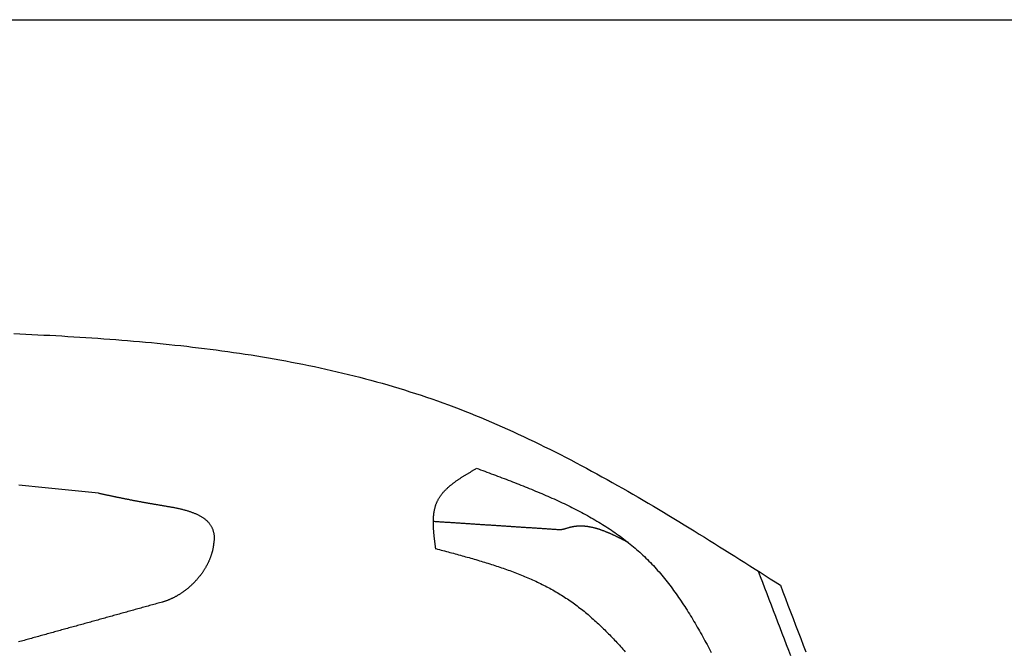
# Model space of a CAD drawing. Extents: x 715 to 7297, y 67 to 5910.
# Tile 66 of 90: x 5227 to 5822, y 2355 to 2737. Entities that reach past the tile are written whole.
import ezdxf

# ---------------------------------------------------------------- set-up
doc = ezdxf.new("R2010")
doc.units = 0
doc.layers.get('0').update_dxf_attribs({"linetype": 'CONTINUOUS'})
doc.layers.add('CAR', color=10, linetype='CONTINUOUS')

msp = doc.modelspace()

# ---------------------------------------------------------------- linework, layer by layer
msp.add_line((1171.672, 2737.271), (6251.55, 2737.271))
at = {"layer": 'CAR'}
for points in [[(5223.94, 2547.48, 0), (5227.57, 2547.32, 0), (5231.2, 2547.15, 0), (5234.84, 2546.98, 0), (5238.46, 2546.8, 0), (5242.09, 2546.61, 0), (5245.72, 2546.42, 0), (5249.34, 2546.23, 0), (5252.96, 2546.02, 0), (5256.58, 2545.81, 0), (5260.2, 2545.59, 0), (5263.81, 2545.37, 0), (5267.42, 2545.14, 0), (5271.03, 2544.9, 0), (5274.64, 2544.65, 0), (5278.24, 2544.39, 0), (5281.84, 2544.12, 0), (5285.44, 2543.85, 0), (5289.04, 2543.57, 0), (5292.63, 2543.27, 0), (5296.22, 2542.97, 0), (5299.8, 2542.66, 0), (5303.39, 2542.33, 0), (5306.97, 2542, 0), (5310.54, 2541.66, 0), (5314.11, 2541.3, 0), (5317.68, 2540.94, 0), (5321.25, 2540.56, 0), (5324.81, 2540.17, 0), (5328.37, 2539.77, 0), (5331.92, 2539.36, 0), (5335.47, 2538.94, 0), (5339.01, 2538.5, 0), (5342.56, 2538.05, 0), (5346.09, 2537.59, 0), (5349.63, 2537.11, 0), (5353.15, 2536.62, 0), (5356.68, 2536.12, 0), (5360.2, 2535.6, 0), (5363.71, 2535.07, 0), (5367.22, 2534.53, 0), (5370.73, 2533.97, 0), (5374.23, 2533.39, 0), (5377.72, 2532.8, 0), (5381.21, 2532.19, 0), (5384.7, 2531.57, 0), (5388.18, 2530.93, 0), (5391.65, 2530.28, 0), (5395.12, 2529.61, 0), (5398.59, 2528.92, 0), (5402.05, 2528.21, 0), (5405.5, 2527.49, 0), (5408.95, 2526.75, 0), (5412.39, 2526, 0), (5415.82, 2525.22, 0), (5419.25, 2524.43, 0), (5422.68, 2523.62, 0), (5426.1, 2522.79, 0), (5429.51, 2521.94, 0), (5432.91, 2521.07, 0), (5436.31, 2520.18, 0), (5439.7, 2519.28, 0), (5443.09, 2518.35, 0), (5446.47, 2517.4, 0), (5449.84, 2516.43, 0), (5453.21, 2515.44, 0), (5456.57, 2514.44, 0), (5459.92, 2513.4, 0), (5463.27, 2512.35, 0), (5466.61, 2511.28, 0), (5469.94, 2510.18, 0), (5473.26, 2509.07, 0), (5476.58, 2507.93, 0), (5479.89, 2506.76, 0), (5483.19, 2505.58, 0), (5486.49, 2504.37, 0), (5489.78, 2503.14, 0), (5493.06, 2501.89, 0), (5496.33, 2500.61, 0), (5499.6, 2499.31, 0), (5502.86, 2498, 0), (5506.11, 2496.66, 0), (5509.36, 2495.3, 0), (5512.6, 2493.92, 0), (5515.83, 2492.52, 0), (5519.06, 2491.1, 0), (5522.28, 2489.66, 0), (5525.49, 2488.21, 0), (5528.7, 2486.73, 0), (5531.9, 2485.24, 0), (5535.1, 2483.73, 0), (5538.29, 2482.2, 0), (5541.48, 2480.65, 0), (5544.66, 2479.09, 0), (5547.83, 2477.51, 0), (5551, 2475.92, 0), (5554.17, 2474.31, 0), (5557.33, 2472.69, 0), (5560.48, 2471.05, 0), (5563.63, 2469.39, 0), (5566.78, 2467.72, 0), (5569.92, 2466.04, 0), (5573.06, 2464.35, 0), (5576.19, 2462.64, 0), (5579.32, 2460.92, 0), (5582.44, 2459.18, 0), (5585.56, 2457.44, 0), (5588.68, 2455.68, 0), (5591.79, 2453.91, 0), (5594.9, 2452.13, 0), (5598.01, 2450.34, 0), (5601.11, 2448.54, 0), (5604.21, 2446.73, 0), (5607.31, 2444.91, 0), (5610.4, 2443.08, 0), (5613.49, 2441.24, 0), (5616.58, 2439.4, 0), (5619.67, 2437.54, 0), (5622.75, 2435.68, 0), (5625.83, 2433.81, 0), (5628.91, 2431.93, 0), (5631.98, 2430.05, 0), (5635.06, 2428.16, 0), (5638.13, 2426.26, 0), (5641.2, 2424.36, 0), (5644.27, 2422.45, 0), (5647.33, 2420.54, 0), (5650.4, 2418.63, 0), (5653.46, 2416.7, 0), (5656.52, 2414.78, 0), (5659.59, 2412.85, 0), (5662.65, 2410.92, 0), (5665.71, 2408.99, 0), (5668.76, 2407.05, 0), (5671.82, 2405.11, 0), (5674.88, 2403.17, 0), (5677.94, 2401.23, 0), (5680.99, 2399.28, 0), (5684.05, 2397.34, 0), (5687.11, 2395.4, 0)], [(5478.91, 2417.16, 0), (5478.86, 2417.56, 0), (5478.8, 2417.97, 0), (5478.75, 2418.38, 0), (5478.69, 2418.79, 0), (5478.64, 2419.19, 0), (5478.58, 2419.6, 0), (5478.53, 2420.01, 0), (5478.47, 2420.41, 0), (5478.42, 2420.82, 0), (5478.37, 2421.22, 0), (5478.32, 2421.63, 0), (5478.26, 2422.03, 0), (5478.21, 2422.44, 0), (5478.16, 2422.84, 0), (5478.12, 2423.25, 0), (5478.07, 2423.65, 0), (5478.02, 2424.05, 0), (5477.98, 2424.46, 0), (5477.93, 2424.86, 0), (5477.89, 2425.26, 0), (5477.85, 2425.66, 0), (5477.81, 2426.06, 0), (5477.77, 2426.46, 0), (5477.73, 2426.86, 0), (5477.7, 2427.25, 0), (5477.66, 2427.65, 0), (5477.63, 2428.05, 0), (5477.6, 2428.44, 0), (5477.57, 2428.84, 0), (5477.55, 2429.23, 0), (5477.52, 2429.62, 0), (5477.5, 2430.01, 0), (5477.48, 2430.4, 0), (5477.46, 2430.79, 0), (5477.45, 2431.18, 0), (5477.43, 2431.57, 0), (5477.42, 2431.95, 0), (5477.42, 2432.34, 0), (5477.41, 2432.72, 0), (5477.41, 2433.1, 0), (5477.41, 2433.48, 0), (5477.41, 2433.86, 0), (5477.41, 2434.24, 0), (5477.42, 2434.61, 0), (5477.43, 2434.99, 0), (5477.45, 2435.36, 0), (5477.47, 2435.73, 0), (5477.49, 2436.1, 0), (5477.51, 2436.47, 0), (5477.54, 2436.84, 0), (5477.57, 2437.21, 0), (5477.6, 2437.57, 0), (5477.64, 2437.93, 0), (5477.68, 2438.29, 0), (5477.73, 2438.65, 0), (5477.78, 2439.01, 0), (5477.83, 2439.36, 0), (5477.89, 2439.72, 0), (5477.95, 2440.07, 0), (5478.01, 2440.42, 0), (5478.08, 2440.76, 0), (5478.15, 2441.11, 0), (5478.23, 2441.45, 0), (5478.31, 2441.79, 0), (5478.4, 2442.13, 0), (5478.49, 2442.47, 0), (5478.58, 2442.8, 0), (5478.68, 2443.14, 0), (5478.78, 2443.47, 0), (5478.89, 2443.8, 0), (5479, 2444.12, 0), (5479.12, 2444.45, 0), (5479.24, 2444.77, 0), (5479.37, 2445.09, 0), (5479.5, 2445.4, 0), (5479.64, 2445.72, 0), (5479.78, 2446.03, 0), (5479.93, 2446.34, 0), (5480.09, 2446.64, 0), (5480.24, 2446.95, 0), (5480.41, 2447.25, 0), (5480.58, 2447.55, 0), (5480.75, 2447.84, 0), (5480.93, 2448.14, 0), (5481.11, 2448.43, 0), (5481.3, 2448.72, 0), (5481.49, 2449.01, 0), (5481.69, 2449.3, 0), (5481.89, 2449.58, 0), (5482.09, 2449.86, 0), (5482.3, 2450.14, 0), (5482.52, 2450.42, 0), (5482.73, 2450.69, 0), (5482.96, 2450.96, 0), (5483.18, 2451.24, 0), (5483.41, 2451.5, 0), (5483.65, 2451.77, 0), (5483.89, 2452.04, 0), (5484.13, 2452.3, 0), (5484.38, 2452.56, 0), (5484.63, 2452.82, 0), (5484.88, 2453.08, 0), (5485.14, 2453.34, 0), (5485.4, 2453.59, 0), (5485.66, 2453.84, 0), (5485.93, 2454.09, 0), (5486.2, 2454.34, 0), (5486.48, 2454.59, 0), (5486.75, 2454.84, 0), (5487.03, 2455.08, 0), (5487.32, 2455.33, 0), (5487.6, 2455.57, 0), (5487.89, 2455.81, 0), (5488.19, 2456.05, 0), (5488.48, 2456.29, 0), (5488.78, 2456.52, 0), (5489.08, 2456.76, 0), (5489.39, 2456.99, 0), (5489.69, 2457.22, 0), (5490, 2457.46, 0), (5490.31, 2457.69, 0), (5490.63, 2457.91, 0), (5490.94, 2458.14, 0), (5491.26, 2458.37, 0), (5491.58, 2458.59, 0), (5491.91, 2458.82, 0), (5492.23, 2459.04, 0), (5492.56, 2459.27, 0), (5492.89, 2459.49, 0), (5493.22, 2459.71, 0), (5493.55, 2459.93, 0), (5493.88, 2460.15, 0), (5494.22, 2460.37, 0), (5494.56, 2460.58, 0), (5494.9, 2460.8, 0), (5495.24, 2461.02, 0), (5495.58, 2461.23, 0), (5495.92, 2461.45, 0), (5496.27, 2461.66, 0), (5496.62, 2461.87, 0), (5496.96, 2462.09, 0), (5497.31, 2462.3, 0), (5497.66, 2462.51, 0), (5498.01, 2462.72, 0), (5498.36, 2462.93, 0), (5498.72, 2463.14, 0), (5499.07, 2463.35, 0), (5499.42, 2463.56, 0), (5499.78, 2463.77, 0), (5500.13, 2463.98, 0), (5500.49, 2464.19, 0), (5500.85, 2464.4, 0), (5501.2, 2464.6, 0), (5501.56, 2464.81, 0), (5501.92, 2465.02, 0), (5502.28, 2465.23, 0), (5502.64, 2465.44, 0), (5502.99, 2465.64, 0), (5503.35, 2465.85, 0)], [(5503.35, 2466.12, 0), (5504.64, 2465.64, 0), (5505.94, 2465.16, 0), (5507.23, 2464.68, 0), (5508.52, 2464.2, 0), (5509.81, 2463.72, 0), (5511.1, 2463.24, 0), (5512.39, 2462.75, 0), (5513.68, 2462.27, 0), (5514.97, 2461.79, 0), (5516.25, 2461.3, 0), (5517.54, 2460.82, 0), (5518.83, 2460.33, 0), (5520.11, 2459.84, 0), (5521.39, 2459.35, 0), (5522.67, 2458.86, 0), (5523.95, 2458.37, 0), (5525.23, 2457.88, 0), (5526.51, 2457.38, 0), (5527.78, 2456.88, 0), (5529.06, 2456.38, 0), (5530.33, 2455.88, 0), (5531.6, 2455.37, 0), (5532.87, 2454.87, 0), (5534.13, 2454.36, 0), (5535.39, 2453.85, 0), (5536.65, 2453.33, 0), (5537.91, 2452.81, 0), (5539.16, 2452.29, 0), (5540.42, 2451.77, 0), (5541.67, 2451.24, 0), (5542.91, 2450.71, 0), (5544.15, 2450.18, 0), (5545.39, 2449.65, 0), (5546.63, 2449.11, 0), (5547.87, 2448.56, 0), (5549.1, 2448.01, 0), (5550.32, 2447.46, 0), (5551.54, 2446.91, 0), (5552.76, 2446.35, 0), (5553.98, 2445.79, 0), (5555.19, 2445.22, 0), (5556.4, 2444.65, 0), (5557.6, 2444.07, 0), (5558.8, 2443.49, 0), (5559.99, 2442.9, 0), (5561.19, 2442.31, 0), (5562.37, 2441.72, 0), (5563.55, 2441.12, 0), (5564.73, 2440.51, 0), (5565.9, 2439.9, 0), (5567.07, 2439.28, 0), (5568.23, 2438.66, 0), (5569.39, 2438.03, 0), (5570.54, 2437.4, 0), (5571.68, 2436.76, 0), (5572.82, 2436.12, 0), (5573.96, 2435.47, 0), (5575.09, 2434.81, 0), (5576.21, 2434.15, 0), (5577.33, 2433.48, 0), (5578.44, 2432.8, 0), (5579.55, 2432.12, 0), (5580.65, 2431.43, 0), (5581.74, 2430.73, 0), (5582.83, 2430.03, 0), (5583.91, 2429.32, 0), (5584.99, 2428.61, 0), (5586.06, 2427.88, 0), (5587.12, 2427.15, 0), (5588.17, 2426.41, 0), (5589.22, 2425.67, 0), (5590.26, 2424.91, 0), (5591.3, 2424.15, 0), (5592.33, 2423.38, 0), (5593.34, 2422.61, 0), (5594.36, 2421.82, 0), (5595.36, 2421.03, 0), (5596.36, 2420.23, 0), (5597.35, 2419.42, 0), (5598.33, 2418.6, 0), (5599.31, 2417.77, 0), (5600.27, 2416.94, 0), (5601.23, 2416.09, 0), (5602.18, 2415.24, 0), (5603.12, 2414.38, 0), (5604.06, 2413.51, 0), (5604.98, 2412.63, 0), (5605.9, 2411.74, 0), (5606.81, 2410.84, 0), (5607.7, 2409.93, 0), (5608.6, 2409.01, 0), (5609.48, 2408.09, 0), (5610.36, 2407.15, 0), (5611.22, 2406.21, 0), (5612.08, 2405.26, 0), (5612.94, 2404.3, 0), (5613.78, 2403.33, 0), (5614.62, 2402.35, 0), (5615.45, 2401.37, 0), (5616.27, 2400.38, 0), (5617.09, 2399.38, 0), (5617.9, 2398.37, 0), (5618.7, 2397.36, 0), (5619.5, 2396.34, 0), (5620.29, 2395.31, 0), (5621.07, 2394.27, 0), (5621.85, 2393.23, 0), (5622.62, 2392.18, 0), (5623.38, 2391.13, 0), (5624.14, 2390.06, 0), (5624.89, 2389, 0), (5625.64, 2387.92, 0), (5626.38, 2386.84, 0), (5627.12, 2385.75, 0), (5627.85, 2384.66, 0), (5628.57, 2383.56, 0), (5629.29, 2382.46, 0), (5630.01, 2381.35, 0), (5630.72, 2380.23, 0), (5631.43, 2379.11, 0), (5632.13, 2377.99, 0), (5632.82, 2376.86, 0), (5633.52, 2375.73, 0), (5634.2, 2374.59, 0), (5634.89, 2373.44, 0), (5635.57, 2372.29, 0), (5636.24, 2371.14, 0), (5636.92, 2369.98, 0), (5637.59, 2368.82, 0), (5638.25, 2367.66, 0), (5638.91, 2366.49, 0), (5639.57, 2365.32, 0), (5640.22, 2364.14, 0), (5640.88, 2362.96, 0), (5641.53, 2361.78, 0), (5642.17, 2360.6, 0), (5642.81, 2359.41, 0), (5643.46, 2358.22, 0), (5644.09, 2357.02, 0), (5644.73, 2355.83, 0), (5645.36, 2354.63, 0)], [(5275.01, 2451.01, 0), (5258.94, 2452.61, 0), (5242.86, 2454.21, 0), (5226.79, 2455.8, 0)], [(5275.01, 2451.01, 0), (5275.38, 2450.93, 0), (5275.75, 2450.86, 0), (5276.12, 2450.78, 0), (5276.49, 2450.7, 0), (5276.85, 2450.62, 0), (5277.22, 2450.54, 0), (5277.59, 2450.46, 0), (5277.96, 2450.38, 0), (5278.33, 2450.31, 0), (5278.7, 2450.23, 0), (5279.07, 2450.15, 0), (5279.43, 2450.07, 0), (5279.8, 2449.99, 0), (5280.17, 2449.91, 0), (5280.54, 2449.84, 0), (5280.91, 2449.76, 0), (5281.28, 2449.68, 0), (5281.66, 2449.6, 0), (5282.03, 2449.52, 0), (5282.4, 2449.45, 0), (5282.77, 2449.37, 0), (5283.14, 2449.29, 0), (5283.52, 2449.21, 0), (5283.89, 2449.13, 0), (5284.27, 2449.05, 0), (5284.64, 2448.98, 0), (5285.02, 2448.9, 0), (5285.39, 2448.82, 0), (5285.77, 2448.74, 0), (5286.15, 2448.66, 0), (5286.52, 2448.59, 0), (5286.9, 2448.51, 0), (5287.28, 2448.43, 0), (5287.66, 2448.35, 0), (5288.04, 2448.27, 0), (5288.43, 2448.2, 0), (5288.81, 2448.12, 0), (5289.19, 2448.04, 0), (5289.58, 2447.96, 0), (5289.96, 2447.88, 0), (5290.35, 2447.81, 0), (5290.73, 2447.73, 0), (5291.12, 2447.65, 0), (5291.51, 2447.57, 0), (5291.9, 2447.49, 0), (5292.29, 2447.42, 0), (5292.68, 2447.34, 0), (5293.07, 2447.26, 0), (5293.47, 2447.18, 0), (5293.86, 2447.11, 0), (5294.26, 2447.03, 0), (5294.65, 2446.95, 0), (5295.05, 2446.87, 0), (5295.45, 2446.8, 0), (5295.85, 2446.72, 0), (5296.25, 2446.64, 0), (5296.66, 2446.56, 0), (5297.06, 2446.49, 0), (5297.47, 2446.41, 0), (5297.87, 2446.33, 0), (5298.28, 2446.26, 0), (5298.69, 2446.18, 0), (5299.1, 2446.1, 0), (5299.51, 2446.02, 0), (5299.93, 2445.95, 0), (5300.34, 2445.87, 0), (5300.76, 2445.79, 0), (5301.18, 2445.72, 0), (5301.59, 2445.64, 0), (5302.02, 2445.56, 0), (5302.44, 2445.49, 0), (5302.86, 2445.41, 0), (5303.29, 2445.33, 0), (5303.71, 2445.26, 0), (5304.14, 2445.18, 0), (5304.57, 2445.1, 0), (5305.01, 2445.03, 0), (5305.44, 2444.95, 0), (5305.88, 2444.87, 0), (5306.31, 2444.8, 0), (5306.75, 2444.72, 0), (5307.19, 2444.64, 0), (5307.64, 2444.57, 0), (5308.08, 2444.49, 0), (5308.53, 2444.42, 0), (5308.97, 2444.34, 0), (5309.42, 2444.26, 0), (5309.88, 2444.19, 0), (5310.33, 2444.11, 0), (5310.79, 2444.04, 0), (5311.24, 2443.96, 0), (5311.7, 2443.88, 0), (5312.16, 2443.81, 0), (5312.63, 2443.73, 0), (5313.09, 2443.66, 0), (5313.55, 2443.58, 0), (5314.02, 2443.5, 0), (5314.49, 2443.42, 0), (5314.95, 2443.34, 0), (5315.42, 2443.27, 0), (5315.89, 2443.19, 0), (5316.36, 2443.11, 0), (5316.83, 2443.02, 0), (5317.3, 2442.94, 0), (5317.77, 2442.86, 0), (5318.24, 2442.77, 0), (5318.71, 2442.69, 0), (5319.18, 2442.6, 0), (5319.65, 2442.51, 0), (5320.12, 2442.42, 0), (5320.59, 2442.33, 0), (5321.05, 2442.24, 0), (5321.52, 2442.15, 0), (5321.98, 2442.05, 0), (5322.45, 2441.95, 0), (5322.91, 2441.85, 0), (5323.37, 2441.75, 0), (5323.83, 2441.65, 0), (5324.29, 2441.54, 0), (5324.75, 2441.44, 0), (5325.2, 2441.33, 0), (5325.65, 2441.22, 0), (5326.1, 2441.1, 0), (5326.55, 2440.99, 0), (5327, 2440.87, 0), (5327.44, 2440.75, 0), (5327.88, 2440.62, 0), (5328.32, 2440.5, 0), (5328.75, 2440.37, 0), (5329.19, 2440.24, 0), (5329.62, 2440.1, 0), (5330.04, 2439.97, 0), (5330.46, 2439.83, 0), (5330.88, 2439.68, 0), (5331.3, 2439.54, 0), (5331.71, 2439.39, 0), (5332.11, 2439.24, 0), (5332.52, 2439.08, 0), (5332.92, 2438.92, 0), (5333.31, 2438.76, 0), (5333.7, 2438.59, 0), (5334.09, 2438.42, 0), (5334.47, 2438.25, 0), (5334.85, 2438.07, 0), (5335.22, 2437.89, 0), (5335.59, 2437.71, 0), (5335.95, 2437.52, 0), (5336.3, 2437.32, 0), (5336.65, 2437.13, 0), (5337, 2436.92, 0), (5337.34, 2436.72, 0), (5337.67, 2436.51, 0), (5338, 2436.3, 0), (5338.33, 2436.08, 0), (5338.64, 2435.85, 0), (5338.95, 2435.63, 0), (5339.26, 2435.39, 0), (5339.55, 2435.16, 0), (5339.84, 2434.92, 0), (5340.13, 2434.67, 0), (5340.4, 2434.42, 0), (5340.67, 2434.16, 0), (5340.94, 2433.9, 0), (5341.19, 2433.63, 0), (5341.44, 2433.36, 0), (5341.68, 2433.08, 0), (5341.92, 2432.8, 0), (5342.14, 2432.51, 0), (5342.36, 2432.22, 0), (5342.57, 2431.92, 0), (5342.77, 2431.61, 0), (5342.97, 2431.3, 0), (5343.15, 2430.99, 0), (5343.33, 2430.67, 0), (5343.5, 2430.34, 0), (5343.66, 2430, 0), (5343.81, 2429.66, 0), (5343.95, 2429.32, 0), (5344.08, 2428.97, 0), (5344.2, 2428.61, 0), (5344.32, 2428.24, 0), (5344.42, 2427.87, 0), (5344.52, 2427.49, 0), (5344.6, 2427.11, 0), (5344.68, 2426.72, 0), (5344.75, 2426.32, 0), (5344.81, 2425.92, 0), (5344.87, 2425.52, 0), (5344.93, 2425.12, 0), (5344.98, 2424.71, 0), (5345.03, 2424.3, 0)], [(5553.48, 2428.83, 0), (5552.88, 2428.87, 0), (5552.28, 2428.91, 0), (5551.68, 2428.95, 0), (5551.08, 2428.99, 0), (5550.48, 2429.03, 0), (5549.88, 2429.06, 0), (5549.28, 2429.1, 0), (5548.68, 2429.14, 0), (5548.09, 2429.18, 0), (5547.49, 2429.22, 0), (5546.89, 2429.26, 0), (5546.29, 2429.3, 0), (5545.69, 2429.34, 0), (5545.09, 2429.38, 0), (5544.49, 2429.42, 0), (5543.89, 2429.46, 0), (5543.29, 2429.5, 0), (5542.7, 2429.54, 0), (5542.1, 2429.57, 0), (5541.5, 2429.61, 0), (5540.9, 2429.65, 0), (5540.3, 2429.69, 0), (5539.7, 2429.73, 0), (5539.1, 2429.77, 0), (5538.5, 2429.81, 0), (5537.9, 2429.85, 0), (5537.3, 2429.89, 0), (5536.71, 2429.93, 0), (5536.11, 2429.97, 0), (5535.51, 2430.01, 0), (5534.91, 2430.05, 0), (5534.31, 2430.09, 0), (5533.71, 2430.12, 0), (5533.11, 2430.16, 0), (5532.51, 2430.2, 0), (5531.91, 2430.24, 0), (5531.32, 2430.28, 0), (5530.72, 2430.32, 0), (5530.12, 2430.36, 0), (5529.52, 2430.4, 0), (5528.92, 2430.44, 0), (5528.32, 2430.48, 0), (5527.72, 2430.52, 0), (5527.12, 2430.56, 0), (5526.52, 2430.6, 0), (5525.92, 2430.63, 0), (5525.33, 2430.67, 0), (5524.73, 2430.71, 0), (5524.13, 2430.75, 0), (5523.53, 2430.79, 0), (5522.93, 2430.83, 0), (5522.33, 2430.87, 0), (5521.73, 2430.91, 0), (5521.13, 2430.95, 0), (5520.53, 2430.99, 0), (5519.93, 2431.03, 0), (5519.34, 2431.07, 0), (5518.74, 2431.11, 0), (5518.14, 2431.15, 0), (5517.54, 2431.18, 0), (5516.94, 2431.22, 0), (5516.34, 2431.26, 0), (5515.74, 2431.3, 0), (5515.14, 2431.34, 0), (5514.54, 2431.38, 0), (5513.95, 2431.42, 0), (5513.35, 2431.46, 0), (5512.75, 2431.5, 0), (5512.15, 2431.54, 0), (5511.55, 2431.58, 0), (5510.95, 2431.62, 0), (5510.35, 2431.66, 0), (5509.75, 2431.69, 0), (5509.15, 2431.73, 0), (5508.55, 2431.77, 0), (5507.96, 2431.81, 0), (5507.36, 2431.85, 0), (5506.76, 2431.89, 0), (5506.16, 2431.93, 0), (5505.56, 2431.97, 0), (5504.96, 2432.01, 0), (5504.36, 2432.05, 0), (5503.76, 2432.09, 0), (5503.16, 2432.13, 0), (5502.57, 2432.17, 0), (5501.97, 2432.21, 0), (5501.37, 2432.24, 0), (5500.77, 2432.28, 0), (5500.17, 2432.32, 0), (5499.57, 2432.36, 0), (5498.97, 2432.4, 0), (5498.37, 2432.44, 0), (5497.77, 2432.48, 0), (5497.17, 2432.52, 0), (5496.58, 2432.56, 0), (5495.98, 2432.6, 0), (5495.38, 2432.64, 0), (5494.78, 2432.68, 0), (5494.18, 2432.72, 0), (5493.58, 2432.75, 0), (5492.98, 2432.79, 0), (5492.38, 2432.83, 0), (5491.78, 2432.87, 0), (5491.18, 2432.91, 0), (5490.59, 2432.95, 0), (5489.99, 2432.99, 0), (5489.39, 2433.03, 0), (5488.79, 2433.07, 0), (5488.19, 2433.11, 0), (5487.59, 2433.15, 0), (5486.99, 2433.19, 0), (5486.39, 2433.23, 0), (5485.79, 2433.26, 0), (5485.2, 2433.3, 0), (5484.6, 2433.34, 0), (5484, 2433.38, 0), (5483.4, 2433.42, 0), (5482.8, 2433.46, 0), (5482.2, 2433.5, 0), (5481.6, 2433.54, 0), (5481, 2433.58, 0), (5480.4, 2433.62, 0), (5479.8, 2433.66, 0), (5479.21, 2433.7, 0), (5478.61, 2433.74, 0), (5478.01, 2433.78, 0), (5477.41, 2433.81, 0)], [(5595.07, 2421.26, 0), (5594.81, 2421.4, 0), (5594.55, 2421.53, 0), (5594.28, 2421.66, 0), (5594.02, 2421.8, 0), (5593.76, 2421.93, 0), (5593.5, 2422.06, 0), (5593.24, 2422.2, 0), (5592.97, 2422.33, 0), (5592.71, 2422.46, 0), (5592.45, 2422.6, 0), (5592.19, 2422.73, 0), (5591.93, 2422.86, 0), (5591.67, 2422.99, 0), (5591.4, 2423.13, 0), (5591.14, 2423.26, 0), (5590.88, 2423.39, 0), (5590.62, 2423.52, 0), (5590.36, 2423.65, 0), (5590.09, 2423.78, 0), (5589.83, 2423.91, 0), (5589.57, 2424.04, 0), (5589.31, 2424.17, 0), (5589.05, 2424.3, 0), (5588.79, 2424.42, 0), (5588.52, 2424.55, 0), (5588.26, 2424.68, 0), (5588, 2424.8, 0), (5587.74, 2424.93, 0), (5587.48, 2425.05, 0), (5587.21, 2425.18, 0), (5586.95, 2425.3, 0), (5586.69, 2425.43, 0), (5586.43, 2425.55, 0), (5586.17, 2425.67, 0), (5585.91, 2425.79, 0), (5585.64, 2425.91, 0), (5585.38, 2426.03, 0), (5585.12, 2426.15, 0), (5584.86, 2426.26, 0), (5584.6, 2426.38, 0), (5584.34, 2426.5, 0), (5584.07, 2426.61, 0), (5583.81, 2426.72, 0), (5583.55, 2426.84, 0), (5583.29, 2426.95, 0), (5583.03, 2427.06, 0), (5582.77, 2427.17, 0), (5582.5, 2427.28, 0), (5582.24, 2427.39, 0), (5581.98, 2427.49, 0), (5581.72, 2427.6, 0), (5581.46, 2427.7, 0), (5581.2, 2427.81, 0), (5580.93, 2427.91, 0), (5580.67, 2428.01, 0), (5580.41, 2428.11, 0), (5580.15, 2428.21, 0), (5579.89, 2428.3, 0), (5579.63, 2428.4, 0), (5579.37, 2428.5, 0), (5579.1, 2428.59, 0), (5578.84, 2428.68, 0), (5578.58, 2428.77, 0), (5578.32, 2428.86, 0), (5578.06, 2428.95, 0), (5577.8, 2429.03, 0), (5577.53, 2429.12, 0), (5577.27, 2429.2, 0), (5577.01, 2429.28, 0), (5576.75, 2429.36, 0), (5576.49, 2429.44, 0), (5576.23, 2429.52, 0), (5575.97, 2429.59, 0), (5575.7, 2429.67, 0), (5575.44, 2429.74, 0), (5575.18, 2429.81, 0), (5574.92, 2429.88, 0), (5574.66, 2429.95, 0), (5574.4, 2430.01, 0), (5574.14, 2430.08, 0), (5573.88, 2430.14, 0), (5573.61, 2430.2, 0), (5573.35, 2430.26, 0), (5573.09, 2430.31, 0), (5572.83, 2430.37, 0), (5572.57, 2430.42, 0), (5572.31, 2430.47, 0), (5572.05, 2430.52, 0), (5571.79, 2430.57, 0), (5571.52, 2430.61, 0), (5571.26, 2430.65, 0), (5571, 2430.69, 0), (5570.74, 2430.73, 0), (5570.48, 2430.77, 0), (5570.22, 2430.8, 0), (5569.96, 2430.84, 0), (5569.7, 2430.87, 0), (5569.44, 2430.9, 0), (5569.17, 2430.92, 0), (5568.91, 2430.94, 0), (5568.65, 2430.97, 0), (5568.39, 2430.99, 0), (5568.13, 2431, 0), (5567.87, 2431.02, 0), (5567.61, 2431.03, 0), (5567.35, 2431.04, 0), (5567.09, 2431.05, 0), (5566.83, 2431.05, 0), (5566.56, 2431.06, 0), (5566.3, 2431.06, 0), (5566.04, 2431.05, 0), (5565.78, 2431.05, 0), (5565.52, 2431.04, 0), (5565.26, 2431.03, 0), (5565, 2431.02, 0), (5564.74, 2431.01, 0), (5564.48, 2430.99, 0), (5564.22, 2430.97, 0), (5563.96, 2430.95, 0), (5563.7, 2430.92, 0), (5563.44, 2430.9, 0), (5563.18, 2430.87, 0), (5562.91, 2430.83, 0), (5562.65, 2430.8, 0), (5562.39, 2430.76, 0), (5562.13, 2430.72, 0), (5561.87, 2430.67, 0), (5561.61, 2430.63, 0), (5561.35, 2430.58, 0), (5561.09, 2430.52, 0), (5560.83, 2430.47, 0), (5560.57, 2430.41, 0), (5560.31, 2430.35, 0), (5560.05, 2430.28, 0), (5559.79, 2430.22, 0), (5559.53, 2430.15, 0), (5559.27, 2430.07, 0), (5559.01, 2430, 0), (5558.75, 2429.92, 0), (5558.49, 2429.84, 0), (5558.23, 2429.76, 0), (5557.97, 2429.68, 0), (5557.7, 2429.6, 0), (5557.44, 2429.52, 0), (5557.18, 2429.44, 0), (5556.92, 2429.36, 0), (5556.66, 2429.29, 0), (5556.4, 2429.22, 0), (5556.13, 2429.15, 0), (5555.87, 2429.09, 0), (5555.61, 2429.03, 0), (5555.34, 2428.98, 0), (5555.08, 2428.94, 0), (5554.81, 2428.9, 0), (5554.55, 2428.87, 0), (5554.28, 2428.84, 0), (5554.01, 2428.83, 0), (5553.75, 2428.82, 0), (5553.48, 2428.83, 0)], [(5345.03, 2424.3, 0), (5345, 2423.98, 0), (5344.97, 2423.66, 0), (5344.94, 2423.34, 0), (5344.91, 2423.02, 0), (5344.88, 2422.69, 0), (5344.84, 2422.37, 0), (5344.81, 2422.05, 0), (5344.78, 2421.73, 0), (5344.74, 2421.41, 0), (5344.7, 2421.09, 0), (5344.67, 2420.77, 0), (5344.63, 2420.45, 0), (5344.59, 2420.13, 0), (5344.54, 2419.81, 0), (5344.5, 2419.49, 0), (5344.45, 2419.17, 0), (5344.4, 2418.85, 0), (5344.35, 2418.53, 0), (5344.29, 2418.21, 0), (5344.24, 2417.89, 0), (5344.18, 2417.57, 0), (5344.11, 2417.25, 0), (5344.05, 2416.93, 0), (5343.98, 2416.62, 0), (5343.9, 2416.3, 0), (5343.83, 2415.98, 0), (5343.75, 2415.67, 0), (5343.66, 2415.35, 0), (5343.58, 2415.03, 0), (5343.49, 2414.72, 0), (5343.4, 2414.4, 0), (5343.3, 2414.09, 0), (5343.2, 2413.78, 0), (5343.1, 2413.46, 0), (5343, 2413.15, 0), (5342.89, 2412.84, 0), (5342.78, 2412.53, 0), (5342.67, 2412.22, 0), (5342.55, 2411.9, 0), (5342.43, 2411.6, 0), (5342.31, 2411.29, 0), (5342.19, 2410.98, 0), (5342.06, 2410.67, 0), (5341.93, 2410.36, 0), (5341.79, 2410.06, 0), (5341.66, 2409.75, 0), (5341.52, 2409.45, 0), (5341.38, 2409.14, 0), (5341.23, 2408.84, 0), (5341.09, 2408.54, 0), (5340.94, 2408.24, 0), (5340.78, 2407.94, 0), (5340.63, 2407.64, 0), (5340.47, 2407.34, 0), (5340.31, 2407.04, 0), (5340.15, 2406.75, 0), (5339.98, 2406.45, 0), (5339.81, 2406.16, 0), (5339.64, 2405.86, 0), (5339.47, 2405.57, 0), (5339.3, 2405.28, 0), (5339.12, 2404.99, 0), (5338.94, 2404.7, 0), (5338.75, 2404.41, 0), (5338.57, 2404.12, 0), (5338.38, 2403.84, 0), (5338.19, 2403.55, 0), (5338, 2403.27, 0), (5337.81, 2402.99, 0), (5337.61, 2402.71, 0), (5337.41, 2402.43, 0), (5337.21, 2402.15, 0), (5337.01, 2401.87, 0), (5336.8, 2401.6, 0), (5336.59, 2401.32, 0), (5336.38, 2401.05, 0), (5336.17, 2400.78, 0), (5335.96, 2400.51, 0), (5335.74, 2400.24, 0), (5335.52, 2399.97, 0), (5335.3, 2399.71, 0), (5335.08, 2399.44, 0), (5334.86, 2399.18, 0), (5334.63, 2398.92, 0), (5334.4, 2398.66, 0), (5334.17, 2398.4, 0), (5333.94, 2398.14, 0), (5333.71, 2397.89, 0), (5333.47, 2397.64, 0), (5333.23, 2397.38, 0), (5332.99, 2397.13, 0), (5332.75, 2396.89, 0), (5332.51, 2396.64, 0), (5332.27, 2396.39, 0), (5332.02, 2396.15, 0), (5331.77, 2395.91, 0), (5331.52, 2395.67, 0), (5331.27, 2395.43, 0), (5331.02, 2395.2, 0), (5330.76, 2394.96, 0), (5330.51, 2394.73, 0), (5330.25, 2394.5, 0), (5329.99, 2394.27, 0), (5329.73, 2394.05, 0), (5329.47, 2393.82, 0), (5329.2, 2393.6, 0), (5328.94, 2393.38, 0), (5328.67, 2393.16, 0), (5328.41, 2392.94, 0), (5328.14, 2392.73, 0), (5327.87, 2392.52, 0), (5327.59, 2392.31, 0), (5327.32, 2392.1, 0), (5327.04, 2391.89, 0), (5326.77, 2391.69, 0), (5326.49, 2391.49, 0), (5326.21, 2391.29, 0), (5325.93, 2391.09, 0), (5325.65, 2390.89, 0), (5325.37, 2390.7, 0), (5325.09, 2390.51, 0), (5324.8, 2390.32, 0), (5324.52, 2390.14, 0), (5324.23, 2389.95, 0), (5323.94, 2389.77, 0), (5323.65, 2389.59, 0), (5323.36, 2389.42, 0), (5323.07, 2389.24, 0), (5322.78, 2389.07, 0), (5322.49, 2388.9, 0), (5322.2, 2388.73, 0), (5321.9, 2388.57, 0), (5321.61, 2388.41, 0), (5321.31, 2388.25, 0), (5321.01, 2388.09, 0), (5320.71, 2387.94, 0), (5320.42, 2387.79, 0), (5320.12, 2387.64, 0), (5319.82, 2387.49, 0), (5319.52, 2387.35, 0), (5319.21, 2387.2, 0), (5318.91, 2387.07, 0), (5318.61, 2386.93, 0), (5318.3, 2386.8, 0), (5318, 2386.67, 0), (5317.7, 2386.54, 0), (5317.39, 2386.42, 0), (5317.08, 2386.29, 0), (5316.78, 2386.17, 0), (5316.47, 2386.06, 0), (5316.16, 2385.95, 0), (5315.85, 2385.84, 0), (5315.55, 2385.73, 0), (5315.24, 2385.62, 0), (5314.93, 2385.52, 0), (5314.62, 2385.42, 0), (5314.31, 2385.33, 0), (5314, 2385.23, 0), (5313.69, 2385.14, 0)], [(5478.91, 2417.43, 0), (5479.97, 2417.15, 0), (5481.03, 2416.86, 0), (5482.09, 2416.58, 0), (5483.15, 2416.3, 0), (5484.21, 2416.02, 0), (5485.27, 2415.74, 0), (5486.33, 2415.46, 0), (5487.39, 2415.18, 0), (5488.44, 2414.89, 0), (5489.5, 2414.61, 0), (5490.56, 2414.32, 0), (5491.61, 2414.03, 0), (5492.67, 2413.75, 0), (5493.72, 2413.46, 0), (5494.77, 2413.17, 0), (5495.83, 2412.88, 0), (5496.88, 2412.58, 0), (5497.93, 2412.29, 0), (5498.98, 2411.99, 0), (5500.02, 2411.69, 0), (5501.07, 2411.39, 0), (5502.12, 2411.09, 0), (5503.16, 2410.79, 0), (5504.2, 2410.48, 0), (5505.24, 2410.17, 0), (5506.28, 2409.86, 0), (5507.32, 2409.55, 0), (5508.36, 2409.23, 0), (5509.39, 2408.92, 0), (5510.42, 2408.59, 0), (5511.46, 2408.27, 0), (5512.48, 2407.94, 0), (5513.51, 2407.61, 0), (5514.54, 2407.28, 0), (5515.56, 2406.94, 0), (5516.58, 2406.61, 0), (5517.6, 2406.26, 0), (5518.62, 2405.92, 0), (5519.63, 2405.57, 0), (5520.64, 2405.21, 0), (5521.65, 2404.86, 0), (5522.66, 2404.49, 0), (5523.66, 2404.13, 0), (5524.66, 2403.76, 0), (5525.66, 2403.39, 0), (5526.66, 2403.01, 0), (5527.65, 2402.63, 0), (5528.64, 2402.24, 0), (5529.63, 2401.85, 0), (5530.61, 2401.46, 0), (5531.59, 2401.06, 0), (5532.57, 2400.65, 0), (5533.55, 2400.24, 0), (5534.52, 2399.83, 0), (5535.49, 2399.41, 0), (5536.45, 2398.98, 0), (5537.41, 2398.55, 0), (5538.37, 2398.12, 0), (5539.32, 2397.68, 0), (5540.28, 2397.23, 0), (5541.22, 2396.78, 0), (5542.17, 2396.32, 0), (5543.1, 2395.86, 0), (5544.04, 2395.39, 0), (5544.97, 2394.91, 0), (5545.9, 2394.43, 0), (5546.82, 2393.94, 0), (5547.74, 2393.45, 0), (5548.66, 2392.95, 0), (5549.57, 2392.44, 0), (5550.48, 2391.93, 0), (5551.38, 2391.41, 0), (5552.28, 2390.88, 0), (5553.17, 2390.35, 0), (5554.06, 2389.81, 0), (5554.94, 2389.26, 0), (5555.82, 2388.71, 0), (5556.7, 2388.14, 0), (5557.57, 2387.58, 0), (5558.43, 2387, 0), (5559.29, 2386.42, 0), (5560.15, 2385.82, 0), (5561, 2385.23, 0), (5561.85, 2384.62, 0), (5562.69, 2384.01, 0), (5563.53, 2383.39, 0), (5564.36, 2382.77, 0), (5565.19, 2382.14, 0), (5566.02, 2381.5, 0), (5566.84, 2380.86, 0), (5567.66, 2380.2, 0), (5568.47, 2379.55, 0), (5569.28, 2378.89, 0), (5570.08, 2378.22, 0), (5570.88, 2377.54, 0), (5571.68, 2376.86, 0), (5572.47, 2376.18, 0), (5573.26, 2375.48, 0), (5574.05, 2374.79, 0), (5574.83, 2374.08, 0), (5575.61, 2373.38, 0), (5576.39, 2372.66, 0), (5577.16, 2371.95, 0), (5577.93, 2371.22, 0), (5578.69, 2370.49, 0), (5579.46, 2369.76, 0), (5580.22, 2369.02, 0), (5580.97, 2368.28, 0), (5581.73, 2367.53, 0), (5582.48, 2366.78, 0), (5583.22, 2366.02, 0), (5583.97, 2365.26, 0), (5584.71, 2364.5, 0), (5585.45, 2363.73, 0), (5586.18, 2362.95, 0), (5586.92, 2362.18, 0), (5587.65, 2361.4, 0), (5588.38, 2360.61, 0), (5589.1, 2359.82, 0), (5589.83, 2359.03, 0), (5590.55, 2358.23, 0), (5591.27, 2357.43, 0), (5591.99, 2356.63, 0), (5592.7, 2355.83, 0), (5593.41, 2355.02, 0)], [(5673.69, 2403.92, 0), (5675, 2400.51, 0), (5676.31, 2397.1, 0), (5677.62, 2393.69, 0), (5678.93, 2390.28, 0), (5680.24, 2386.87, 0), (5681.55, 2383.46, 0), (5682.86, 2380.04, 0), (5684.17, 2376.63, 0), (5685.47, 2373.22, 0), (5686.78, 2369.81, 0), (5688.08, 2366.39, 0), (5689.38, 2362.98, 0), (5690.68, 2359.57, 0), (5691.98, 2356.15, 0), (5693.27, 2352.74, 0)], [(5687.11, 2395.4, 0), (5688.65, 2391.36, 0), (5690.19, 2387.32, 0), (5691.73, 2383.29, 0), (5693.27, 2379.25, 0), (5694.81, 2375.21, 0), (5696.35, 2371.17, 0), (5697.89, 2367.14, 0), (5699.42, 2363.1, 0), (5700.96, 2359.06, 0), (5702.49, 2355.02, 0)], [(5313.69, 2385.14, 0), (5312.82, 2384.9, 0), (5311.95, 2384.66, 0), (5311.08, 2384.42, 0), (5310.21, 2384.18, 0), (5309.34, 2383.94, 0), (5308.47, 2383.7, 0), (5307.59, 2383.46, 0), (5306.72, 2383.21, 0), (5305.85, 2382.97, 0), (5304.98, 2382.73, 0), (5304.11, 2382.49, 0), (5303.24, 2382.25, 0), (5302.37, 2382.01, 0), (5301.5, 2381.77, 0), (5300.63, 2381.52, 0), (5299.76, 2381.28, 0), (5298.89, 2381.04, 0), (5298.02, 2380.8, 0), (5297.15, 2380.56, 0), (5296.28, 2380.32, 0), (5295.41, 2380.08, 0), (5294.54, 2379.84, 0), (5293.67, 2379.59, 0), (5292.8, 2379.35, 0), (5291.93, 2379.11, 0), (5291.06, 2378.87, 0), (5290.19, 2378.63, 0), (5289.32, 2378.39, 0), (5288.45, 2378.15, 0), (5287.58, 2377.9, 0), (5286.71, 2377.66, 0), (5285.84, 2377.42, 0), (5284.97, 2377.18, 0), (5284.1, 2376.94, 0), (5283.23, 2376.7, 0), (5282.36, 2376.46, 0), (5281.49, 2376.21, 0), (5280.62, 2375.97, 0), (5279.75, 2375.73, 0), (5278.88, 2375.49, 0), (5278.01, 2375.25, 0), (5277.14, 2375.01, 0), (5276.27, 2374.77, 0), (5275.4, 2374.53, 0), (5274.53, 2374.28, 0), (5273.66, 2374.04, 0), (5272.79, 2373.8, 0), (5271.92, 2373.56, 0), (5271.05, 2373.32, 0), (5270.18, 2373.08, 0), (5269.31, 2372.84, 0), (5268.44, 2372.59, 0), (5267.57, 2372.35, 0), (5266.7, 2372.11, 0), (5265.83, 2371.87, 0), (5264.96, 2371.63, 0), (5264.08, 2371.39, 0), (5263.21, 2371.15, 0), (5262.34, 2370.91, 0), (5261.47, 2370.66, 0), (5260.6, 2370.42, 0), (5259.73, 2370.18, 0), (5258.86, 2369.94, 0), (5257.99, 2369.7, 0), (5257.12, 2369.46, 0), (5256.25, 2369.22, 0), (5255.38, 2368.97, 0), (5254.51, 2368.73, 0), (5253.64, 2368.49, 0), (5252.77, 2368.25, 0), (5251.9, 2368.01, 0), (5251.03, 2367.77, 0), (5250.16, 2367.53, 0), (5249.29, 2367.28, 0), (5248.42, 2367.04, 0), (5247.55, 2366.8, 0), (5246.68, 2366.56, 0), (5245.81, 2366.32, 0), (5244.94, 2366.08, 0), (5244.07, 2365.84, 0), (5243.2, 2365.6, 0), (5242.33, 2365.35, 0), (5241.46, 2365.11, 0), (5240.59, 2364.87, 0), (5239.72, 2364.63, 0), (5238.85, 2364.39, 0), (5237.98, 2364.15, 0), (5237.11, 2363.91, 0), (5236.24, 2363.66, 0), (5235.37, 2363.42, 0), (5234.5, 2363.18, 0), (5233.63, 2362.94, 0), (5232.76, 2362.7, 0), (5231.89, 2362.46, 0), (5231.02, 2362.22, 0), (5230.15, 2361.98, 0), (5229.28, 2361.73, 0), (5228.41, 2361.49, 0), (5227.54, 2361.25, 0), (5226.67, 2361.01, 0)]]:
    msp.add_polyline3d(points, dxfattribs=at)

doc.saveas('drawing.dxf')
